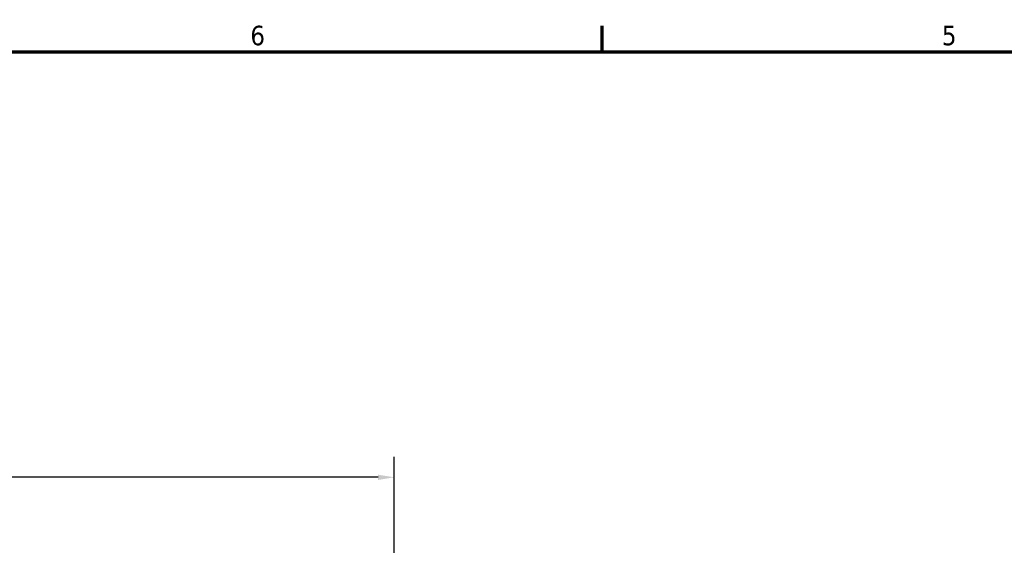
# Model space of a CAD drawing. Header units: inches. Extents: x 0 to 136, y 2 to 86.
# Tile 17 of 37: x 37 to 61, y 72 to 85. Entities that reach past the tile are written whole.
import ezdxf

# ---------------------------------------------------------------- set-up
doc = ezdxf.new("R2010")
doc.units = ezdxf.units.IN
doc.header["$LTSCALE"] = 4
doc.header["$MEASUREMENT"] = 0
doc.layers.add('Border (ANSI)', color=7, linetype='Continuous', lineweight=70)
doc.layers.add('Dimension (ANSI)', color=7, linetype='Continuous', lineweight=25)
doc.styles.add('Dimension Text', font='tahoma.ttf')
doc.dimstyles.new('Dual Dimension', dxfattribs={"dimscale": 4, "dimtxt": 0.12, "dimasz": 0.098425, "dimexe": 0.125, "dimexo": 0.0625, "dimgap": 0.031496, "dimtad": 0, "dimtih": 1, "dimtoh": 1, "dimrnd": 1e-08, "dimzin": 4, "dimdsep": 46, "dimtxsty": 'Dimension Text', "dimcen": 0.09, "dimdle": 0.393701, "dimclrd": 256, "dimclre": 256, "dimclrt": 256, "dimadec": 0, "dimazin": 1, "dimtfac": 1, "dimtofl": 0, "dimtmove": 0, "dimatfit": 3, "dimfxl": 1, "dimtolj": 1, "dimtzin": 4, "dimlwd": -1, "dimlwe": -1, "dimarcsym": 0})

# ---------------------------------------------------------------- blocks, each defined once
blk = doc.blocks.new('Borders Default Border')
at = {"layer": 'Border (ANSI)'}
blk.add_line((12.75, 21), (12.75, 21.16), dxfattribs=at)
at = {"layer": 'Border (ANSI)', "flags": 128}
blk.add_lwpolyline([(0.5, 1), (0.5, 21), (33.5, 21), (33.5, 1), (0.5, 1)], dxfattribs=at)
at = {"layer": 'Border (ANSI)', "char_height": 0.12, "attachment_point": 7, "style": 'Dimension Text'}
for s, insert in [('6', (10.5867, 21.0375)), ('5', (14.8399, 21.0375))]:
    blk.add_mtext(s, dxfattribs=dict(at, insert=insert))
blk = doc.blocks.new('*D12')
at = {"layer": 'Defpoints', "color": 0, "transparency": 16777216}
for p in [(45.883, 73.527), (15.133, 61.016), (45.883, 61.016)]:
    blk.add_point(p, dxfattribs=at)
at = {"layer": 'Dimension (ANSI)', "transparency": 16777216}
for p, q in [((15.133, 61.266), (15.133, 74.027)), ((45.883, 61.266), (45.883, 74.027)), ((15.527, 73.527), (28.273, 73.527)), ((45.489, 73.527), (32.743, 73.527))]:
    blk.add_line(p, q, dxfattribs=at)
for points in [[(15.527, 73.592), (15.527, 73.461), (15.133, 73.527)], [(45.489, 73.592), (45.489, 73.461), (45.883, 73.527)]]:
    blk.add_solid(points, dxfattribs=at)
at = {"layer": 'Dimension (ANSI)', "transparency": 16777216, "insert": (30.508, 73.527), "char_height": 0.48, "attachment_point": 5, "style": 'Dimension Text'}
blk.add_mtext('\\A1;{\\H3.0x;(}\\S30.75^ 781.1 mm;{\\H3.0x;)}', dxfattribs=at)

msp = doc.modelspace()

# ---------------------------------------------------------------- block references
at = {"xscale": 4, "yscale": 4, "zscale": 4}
msp.add_blockref('Borders Default Border', (0, 0), dxfattribs=at)

# ---------------------------------------------------------------- dimensions: what is measured, and where the dimension line sits
at = {"layer": 'Dimension (ANSI)'}
dim = msp.add_linear_dim(base=(45.883, 73.527), p1=(15.133, 61.016), p2=(45.883, 61.016), angle=180, text='{\\H3.0x;(}\\S<>^ 781.1 mm;{\\H3.0x;)}', dimstyle='Dual Dimension', override={"dimgap": 0.031496, "dimtih": 0, "dimtoh": 0, "dimdec": 2, "dimpost": '\\X', "dimtol": 0, "dimlim": 0, "dimtp": 0, "dimtm": 0, "dimtdec": 2, "dimatfit": 1}, dxfattribs=at)
dim.commit()
dim.dimension.update_dxf_attribs({"geometry": '*D12', "text_midpoint": (30.508, 73.527), "dimtype": 160})

doc.saveas('drawing.dxf')
